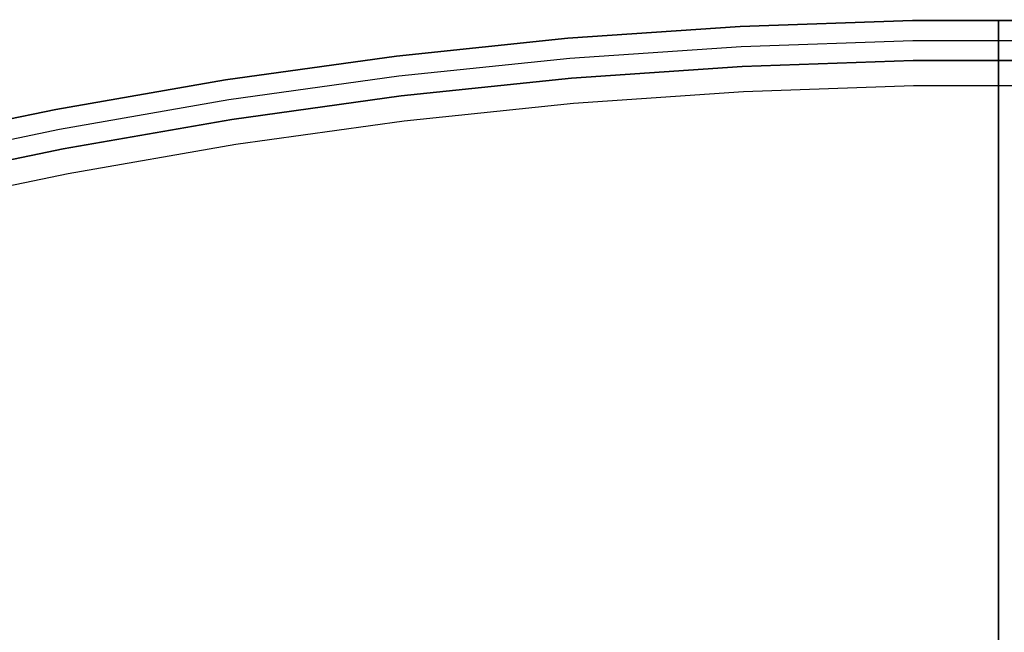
# Model space of a CAD drawing. Header units: millimetres. Extents: x -267 to 897, y -4167 to -3150.
# Tile 173 of 177: x 294 to 314, y -3430 to -3417. Entities that reach past the tile are written whole.
import ezdxf

# ---------------------------------------------------------------- set-up
doc = ezdxf.new("R2010")
doc.units = ezdxf.units.MM
doc.layers.add('BLANCO METALICO', color=7, linetype='Continuous', true_color=0xededed)

msp = doc.modelspace()

# ---------------------------------------------------------------- linework, layer by layer
at = {"layer": 'BLANCO METALICO'}
for p, q in [((313.664, -3417.403, 241.916), (313.664, -3417.403, 243.532)), ((313.664, -3418.203, 243.532), (313.664, -3417.403, 243.532)), ((313.664, -3417.403, 241.916), (313.664, -3417.403, 240.416)), ((313.664, -3417.403, 240.416), (313.664, -3417.403, 240.372)), ((313.664, -3417.403, 240.372), (313.664, -3417.406, 240.328)), ((313.664, -3417.406, 240.328), (313.664, -3417.409, 240.283)), ((313.664, -3417.409, 240.283), (313.664, -3417.415, 240.239)), ((313.664, -3417.415, 240.239), (313.664, -3417.421, 240.195)), ((305.087, -3417.773, 243.532), (308.514, -3417.536, 243.532)), ((308.514, -3417.536, 241.916), (305.087, -3417.773, 241.916)), ((308.514, -3417.536, 240.416), (305.087, -3417.773, 240.416)), ((305.087, -3417.773, 242.724), (308.514, -3417.536, 242.724)), ((305.087, -3417.773, 241.166), (308.514, -3417.536, 241.166)), ((308.514, -3417.536, 243.532), (311.946, -3417.417, 243.532)), ((311.946, -3417.417, 241.916), (308.514, -3417.536, 241.916)), ((311.946, -3417.417, 240.416), (308.514, -3417.536, 240.416)), ((308.514, -3417.536, 242.724), (311.946, -3417.417, 242.724)), ((308.514, -3417.536, 241.166), (311.946, -3417.417, 241.166)), ((311.946, -3417.417, 243.532), (315.381, -3417.417, 243.532)), ((315.381, -3417.417, 241.916), (311.946, -3417.417, 241.916)), ((315.381, -3417.417, 240.416), (311.946, -3417.417, 240.416)), ((311.946, -3417.417, 242.724), (315.381, -3417.417, 242.724)), ((311.946, -3417.417, 241.166), (315.381, -3417.417, 241.166)), ((313.664, -3417.421, 240.195), (313.664, -3417.43, 240.152)), ((313.664, -3417.43, 240.152), (313.664, -3417.439, 240.108)), ((313.664, -3417.439, 240.108), (313.664, -3417.451, 240.066)), ((313.664, -3417.451, 240.066), (313.664, -3417.463, 240.023)), ((313.664, -3417.463, 240.023), (313.664, -3417.478, 239.981)), ((313.664, -3417.478, 239.981), (313.664, -3417.493, 239.939)), ((313.664, -3417.493, 239.939), (313.664, -3417.51, 239.898)), ((313.664, -3417.51, 239.898), (313.664, -3417.529, 239.858)), ((313.664, -3417.529, 239.858), (313.664, -3417.548, 239.818)), ((313.664, -3417.548, 239.818), (313.664, -3417.569, 239.779)), ((313.664, -3417.569, 239.779), (313.664, -3417.592, 239.741)), ((313.664, -3417.592, 239.741), (313.664, -3417.615, 239.703)), ((301.67, -3418.128, 243.532), (305.087, -3417.773, 243.532)), ((305.087, -3417.773, 241.916), (301.67, -3418.128, 241.916)), ((305.087, -3417.773, 240.416), (301.67, -3418.128, 240.416)), ((301.67, -3418.128, 242.724), (305.087, -3417.773, 242.724)), ((301.67, -3418.128, 241.166), (305.087, -3417.773, 241.166)), ((313.664, -3417.615, 239.703), (313.664, -3417.64, 239.667)), ((313.664, -3417.64, 239.667), (313.664, -3417.667, 239.631)), ((313.664, -3417.667, 239.631), (313.664, -3417.694, 239.596)), ((313.664, -3417.694, 239.596), (313.664, -3417.723, 239.562)), ((313.664, -3417.723, 239.562), (313.664, -3417.752, 239.529)), ((313.664, -3417.752, 239.529), (313.664, -3417.783, 239.497)), ((313.664, -3417.783, 239.497), (313.664, -3417.815, 239.466)), ((305.121, -3418.171, 243.532), (308.534, -3417.935, 243.532)), ((308.534, -3417.935, 243.532), (311.953, -3417.817, 243.532)), ((311.953, -3417.817, 243.532), (315.374, -3417.817, 243.532)), ((313.664, -3417.815, 239.466), (313.664, -3417.848, 239.436)), ((313.664, -3417.848, 239.436), (313.664, -3417.882, 239.408)), ((313.664, -3417.882, 239.408), (313.664, -3417.917, 239.38)), ((313.664, -3417.917, 239.38), (313.664, -3417.953, 239.354)), ((313.664, -3417.953, 239.354), (313.664, -3417.99, 239.329)), ((313.664, -3417.99, 239.329), (313.664, -3418.027, 239.306)), ((298.268, -3418.601, 243.532), (301.67, -3418.128, 243.532)), ((301.67, -3418.128, 241.916), (298.268, -3418.601, 241.916)), ((301.67, -3418.128, 240.416), (298.268, -3418.601, 240.416)), ((298.268, -3418.601, 242.724), (301.67, -3418.128, 242.724)), ((298.268, -3418.601, 241.166), (301.67, -3418.128, 241.166)), ((301.719, -3418.525, 243.532), (305.121, -3418.171, 243.532)), ((313.664, -3418.027, 239.306), (313.664, -3418.065, 239.283)), ((313.664, -3418.065, 239.283), (313.664, -3418.104, 239.262)), ((313.664, -3418.104, 239.262), (313.664, -3418.144, 239.242)), ((313.664, -3418.144, 239.242), (313.664, -3418.185, 239.224)), ((313.664, -3418.185, 239.224), (313.664, -3418.226, 239.207)), ((308.555, -3418.335, 243.532), (305.156, -3418.57, 243.532)), ((305.156, -3418.57, 241.916), (308.555, -3418.335, 241.916)), ((308.555, -3418.335, 242.724), (305.156, -3418.57, 242.724)), ((305.156, -3418.57, 240.416), (308.555, -3418.335, 240.416)), ((311.96, -3418.217, 243.532), (308.555, -3418.335, 243.532)), ((308.555, -3418.335, 241.916), (311.96, -3418.217, 241.916)), ((311.96, -3418.217, 242.724), (308.555, -3418.335, 242.724)), ((308.555, -3418.335, 240.416), (311.96, -3418.217, 240.416)), ((315.367, -3418.217, 243.532), (311.96, -3418.217, 243.532)), ((311.96, -3418.217, 241.916), (315.367, -3418.217, 241.916)), ((315.367, -3418.217, 242.724), (311.96, -3418.217, 242.724)), ((311.96, -3418.217, 240.416), (315.367, -3418.217, 240.416)), ((313.664, -3418.203, 241.916), (313.664, -3418.203, 243.532)), ((313.664, -3418.204, 240.382), (313.664, -3418.203, 240.399)), ((313.664, -3418.203, 240.399), (313.664, -3418.203, 240.416)), ((313.664, -3418.203, 240.416), (313.664, -3418.203, 241.916)), ((313.664, -3418.205, 240.365), (313.664, -3418.204, 240.382)), ((313.664, -3418.207, 240.348), (313.664, -3418.205, 240.365)), ((313.664, -3418.21, 240.331), (313.664, -3418.207, 240.348)), ((313.664, -3418.213, 240.315), (313.664, -3418.21, 240.331)), ((313.664, -3418.217, 240.298), (313.664, -3418.213, 240.315)), ((313.664, -3418.221, 240.281), (313.664, -3418.217, 240.298)), ((313.664, -3418.226, 240.265), (313.664, -3418.221, 240.281)), ((313.664, -3418.226, 239.207), (313.664, -3418.267, 239.191)), ((313.664, -3418.231, 240.249), (313.664, -3418.226, 240.265)), ((313.664, -3418.237, 240.233), (313.664, -3418.231, 240.249)), ((313.664, -3418.244, 240.217), (313.664, -3418.237, 240.233)), ((313.664, -3418.251, 240.202), (313.664, -3418.244, 240.217)), ((313.664, -3418.259, 240.186), (313.664, -3418.251, 240.202)), ((313.664, -3418.267, 240.171), (313.664, -3418.259, 240.186)), ((313.664, -3418.267, 239.191), (313.664, -3418.309, 239.177)), ((313.664, -3418.275, 240.156), (313.664, -3418.267, 240.171)), ((313.664, -3418.284, 240.142), (313.664, -3418.275, 240.156)), ((313.664, -3418.294, 240.128), (313.664, -3418.284, 240.142)), ((313.664, -3418.304, 240.114), (313.664, -3418.294, 240.128)), ((313.664, -3418.315, 240.101), (313.664, -3418.304, 240.114)), ((313.664, -3418.309, 239.177), (313.664, -3418.352, 239.164)), ((313.664, -3418.326, 240.088), (313.664, -3418.315, 240.101)), ((313.664, -3418.337, 240.075), (313.664, -3418.326, 240.088)), ((313.664, -3418.349, 240.063), (313.664, -3418.337, 240.075)), ((313.664, -3418.361, 240.051), (313.664, -3418.349, 240.063)), ((313.664, -3418.352, 239.164), (313.664, -3418.395, 239.153)), ((313.664, -3418.374, 240.039), (313.664, -3418.361, 240.051)), ((313.664, -3418.387, 240.028), (313.664, -3418.374, 240.039)), ((313.664, -3418.4, 240.018), (313.664, -3418.387, 240.028)), ((313.664, -3418.395, 239.153), (313.664, -3418.438, 239.143)), ((298.33, -3418.996, 243.532), (301.719, -3418.525, 243.532)), ((305.156, -3418.57, 243.532), (301.767, -3418.922, 243.532)), ((301.767, -3418.922, 241.916), (305.156, -3418.57, 241.916)), ((305.156, -3418.57, 242.724), (301.767, -3418.922, 242.724)), ((301.767, -3418.922, 240.416), (305.156, -3418.57, 240.416)), ((313.664, -3418.414, 240.008), (313.664, -3418.4, 240.018)), ((313.664, -3418.428, 239.998), (313.664, -3418.414, 240.008)), ((313.664, -3418.443, 239.989), (313.664, -3418.428, 239.998)), ((313.664, -3418.438, 239.143), (313.664, -3418.482, 239.135)), ((313.664, -3418.457, 239.98), (313.664, -3418.443, 239.989)), ((313.664, -3418.472, 239.972), (313.664, -3418.457, 239.98)), ((313.664, -3418.488, 239.965), (313.664, -3418.472, 239.972)), ((313.664, -3418.482, 239.135), (313.664, -3418.526, 239.128)), ((313.664, -3418.503, 239.958), (313.664, -3418.488, 239.965)), ((313.664, -3418.519, 239.951), (313.664, -3418.503, 239.958)), ((313.664, -3418.535, 239.945), (313.664, -3418.519, 239.951)), ((313.664, -3418.526, 239.128), (313.664, -3418.57, 239.123)), ((313.664, -3418.551, 239.94), (313.664, -3418.535, 239.945)), ((313.664, -3418.568, 239.935), (313.664, -3418.551, 239.94)), ((313.664, -3418.584, 239.93), (313.664, -3418.568, 239.935)), ((313.664, -3418.57, 239.123), (313.664, -3418.614, 239.119)), ((313.664, -3418.601, 239.927), (313.664, -3418.584, 239.93)), ((294.884, -3419.191, 243.532), (298.268, -3418.601, 243.532)), ((298.268, -3418.601, 241.916), (294.884, -3419.191, 241.916)), ((298.268, -3418.601, 240.416), (294.884, -3419.191, 240.416)), ((294.884, -3419.191, 242.724), (298.268, -3418.601, 242.724)), ((294.884, -3419.191, 241.166), (298.268, -3418.601, 241.166)), ((308.581, -3418.834, 239.116), (311.969, -3418.717, 239.116)), ((308.581, -3418.834, 239.916), (311.969, -3418.717, 239.916)), ((311.969, -3418.717, 239.116), (315.359, -3418.717, 239.116)), ((311.969, -3418.717, 239.916), (315.359, -3418.717, 239.916)), ((313.664, -3418.618, 239.924), (313.664, -3418.601, 239.927)), ((313.664, -3418.614, 239.119), (313.664, -3418.658, 239.117)), ((313.664, -3418.634, 239.921), (313.664, -3418.618, 239.924)), ((313.664, -3418.651, 239.919), (313.664, -3418.634, 239.921)), ((313.664, -3418.668, 239.917), (313.664, -3418.651, 239.919)), ((313.664, -3418.658, 239.117), (313.664, -3418.703, 239.116)), ((313.664, -3418.685, 239.917), (313.664, -3418.668, 239.917)), ((313.664, -3418.703, 239.916), (313.664, -3418.685, 239.917)), ((313.664, -3418.703, 239.116), (313.664, -3491.403, 239.116)), ((313.664, -3491.903, 239.916), (313.664, -3418.703, 239.916)), ((301.767, -3418.922, 243.532), (298.392, -3419.391, 243.532)), ((298.392, -3419.391, 241.916), (301.767, -3418.922, 241.916)), ((301.767, -3418.922, 242.724), (298.392, -3419.391, 242.724)), ((298.392, -3419.391, 240.416), (301.767, -3418.922, 240.416)), ((305.199, -3419.068, 239.116), (308.581, -3418.834, 239.116)), ((305.199, -3419.068, 239.916), (308.581, -3418.834, 239.916)), ((294.96, -3419.584, 243.532), (298.33, -3418.996, 243.532)), ((301.827, -3419.419, 239.116), (305.199, -3419.068, 239.116)), ((301.827, -3419.419, 239.916), (305.199, -3419.068, 239.916)), ((291.523, -3419.897, 243.532), (294.884, -3419.191, 243.532)), ((294.884, -3419.191, 241.916), (291.523, -3419.897, 241.916)), ((294.884, -3419.191, 240.416), (291.523, -3419.897, 240.416)), ((291.523, -3419.897, 242.724), (294.884, -3419.191, 242.724)), ((291.523, -3419.897, 241.166), (294.884, -3419.191, 241.166)), ((298.392, -3419.391, 243.532), (295.035, -3419.976, 243.532)), ((295.035, -3419.976, 241.916), (298.392, -3419.391, 241.916)), ((298.392, -3419.391, 242.724), (295.035, -3419.976, 242.724)), ((295.035, -3419.976, 240.416), (298.392, -3419.391, 240.416)), ((298.469, -3419.885, 239.116), (301.827, -3419.419, 239.116)), ((298.469, -3419.885, 239.916), (301.827, -3419.419, 239.916)), ((291.612, -3420.287, 243.532), (294.96, -3419.584, 243.532)), ((295.13, -3420.467, 239.116), (298.469, -3419.885, 239.116)), ((295.13, -3420.467, 239.916), (298.469, -3419.885, 239.916)), ((295.035, -3419.976, 243.532), (291.701, -3420.677, 243.532)), ((291.701, -3420.677, 241.916), (295.035, -3419.976, 241.916)), ((295.035, -3419.976, 242.724), (291.701, -3420.677, 242.724)), ((291.701, -3420.677, 240.416), (295.035, -3419.976, 240.416)), ((291.812, -3421.165, 239.116), (295.13, -3420.467, 239.116)), ((291.812, -3421.165, 239.916), (295.13, -3420.467, 239.916))]:
    msp.add_line(p, q, dxfattribs=at)

doc.saveas('drawing.dxf')
